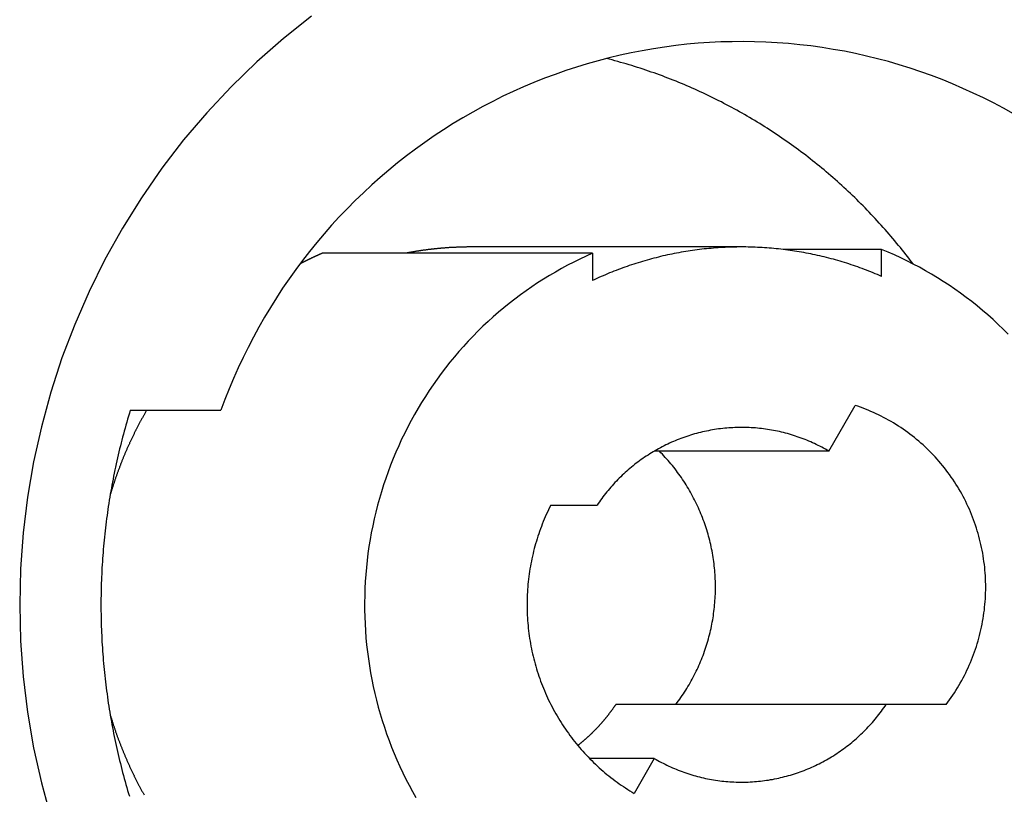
# Model space of a CAD drawing. Extents: x 987 to 2641, y 1244 to 2490.
# Tile 108 of 138: x 2523 to 2539, y 1927 to 1940. Entities that reach past the tile are written whole.
import ezdxf

# ---------------------------------------------------------------- set-up
doc = ezdxf.new("R2010")
doc.units = 0
doc.layers.add('KF_GRAVIS_8_REAR', color=7, linetype='CONTINUOUS')

# ---------------------------------------------------------------- blocks, each defined once
blk = doc.blocks.new('KF_GRAVIS_8_REAR')
at = {"layer": 'KF_GRAVIS_8_REAR'}
for p, q in [((17.96702, -209.85062), (13.6258, -209.85062)), ((20.36052, -209.75), (16.01931, -209.75)), ((17.96702, -209.85062), (17.96702, -210.28891)), ((22.61017, -209.78999), (21.02718, -209.78999)), ((22.61017, -210.22323), (22.61017, -209.78999)), ((10.54021, -212.375), (11.99545, -212.375)), ((21.76388, -213.03183), (22.18242, -212.29571)), ((21.76388, -213.03183), (18.95717, -213.03183)), ((17.29494, -213.9), (18.03786, -213.9)), ((22.68319, -217.1), (18.34198, -217.1)), ((23.64601, -217.1), (22.68319, -217.1)), ((18.95717, -217.96817), (17.91667, -217.96817)), ((18.95717, -217.96817), (18.63711, -218.53109))]:
    blk.add_line(p, q, dxfattribs=at)
for points in [[(13.4527, -206.042, 0), (13.004, -206.398, 0), (12.5731, -206.775, 0), (12.1608, -207.174, 0), (11.7684, -207.592, 0), (11.3966, -208.03, 0), (11.0464, -208.486, 0), (10.7187, -208.958, 0), (10.4142, -209.446, 0), (10.1337, -209.949, 0), (9.87776, -210.466, 0), (9.64711, -210.994, 0), (9.44228, -211.533, 0), (9.26374, -212.082, 0), (9.11193, -212.639, 0), (8.98723, -213.203, 0), (8.88992, -213.772, 0), (8.82025, -214.346, 0), (8.77838, -214.922, 0), (8.76441, -215.5, 0), (8.77838, -216.078, 0), (8.82025, -216.654, 0), (8.88992, -217.228, 0), (8.98723, -217.797, 0), (9.11193, -218.361, 0), (9.26374, -218.918, 0)], [(24.7281, -207.61, 0), (24.569, -207.522, 0), (24.4082, -207.436, 0), (24.2457, -207.354, 0), (24.0817, -207.276, 0), (23.916, -207.201, 0), (23.7489, -207.129, 0), (23.5804, -207.06, 0), (23.4105, -206.996, 0), (23.2394, -206.934, 0), (23.0671, -206.877, 0), (22.8937, -206.822, 0), (22.7192, -206.772, 0), (22.5437, -206.725, 0), (22.3674, -206.682, 0), (22.1902, -206.642, 0), (22.0122, -206.606, 0), (21.8336, -206.574, 0), (21.6544, -206.545, 0), (21.4746, -206.52, 0), (21.2943, -206.499, 0), (21.1137, -206.482, 0), (20.9327, -206.468, 0), (20.7516, -206.458, 0), (20.5702, -206.452, 0), (20.3888, -206.449, 0), (20.2074, -206.451, 0), (20.026, -206.456, 0), (19.8447, -206.464, 0), (19.6637, -206.477, 0), (19.483, -206.493, 0), (19.3026, -206.513, 0), (19.1227, -206.537, 0), (18.9432, -206.564, 0), (18.7644, -206.596, 0), (18.5862, -206.63, 0), (18.4088, -206.669, 0), (18.2322, -206.711, 0), (18.0564, -206.757, 0), (17.8816, -206.806, 0), (17.7079, -206.859, 0), (17.5352, -206.916, 0), (17.3637, -206.976, 0), (17.1935, -207.04, 0), (17.0245, -207.107, 0), (16.857, -207.178, 0), (16.6909, -207.252, 0), (16.5263, -207.329, 0), (16.3633, -207.41, 0), (16.2019, -207.495, 0), (16.0423, -207.582, 0), (15.8845, -207.673, 0), (15.7285, -207.767, 0), (15.5745, -207.865, 0), (15.4224, -207.965, 0), (15.2724, -208.069, 0), (15.1245, -208.176, 0), (14.9787, -208.285, 0), (14.8352, -208.398, 0), (14.694, -208.514, 0), (14.5551, -208.632, 0), (14.4186, -208.754, 0), (14.2846, -208.878, 0), (14.1531, -209.005, 0), (14.0242, -209.135, 0), (13.8979, -209.267, 0), (13.7743, -209.402, 0), (13.6534, -209.539, 0), (13.5353, -209.679, 0), (13.42, -209.821, 0), (13.3076, -209.966, 0), (13.1982, -210.113, 0), (13.0916, -210.262, 0), (12.9881, -210.413, 0), (12.8877, -210.567, 0), (12.7904, -210.722, 0), (12.6962, -210.88, 0), (12.6051, -211.039, 0), (12.5173, -211.2, 0), (12.4327, -211.363, 0), (12.3514, -211.528, 0), (12.2735, -211.694, 0), (12.1989, -211.862, 0), (12.1276, -212.032, 0), (12.0598, -212.203, 0), (11.9954, -212.375, 0)], [(23.1152, -210.023, 0), (23.0867, -209.985, 0), (23.058, -209.947, 0), (23.029, -209.91, 0), (22.9999, -209.872, 0), (22.9706, -209.835, 0), (22.9411, -209.798, 0), (22.9114, -209.761, 0), (22.8815, -209.724, 0), (22.8514, -209.687, 0), (22.8211, -209.651, 0), (22.7907, -209.615, 0), (22.76, -209.578, 0), (22.7292, -209.542, 0), (22.6982, -209.507, 0), (22.6669, -209.471, 0), (22.6355, -209.435, 0), (22.604, -209.4, 0), (22.5722, -209.365, 0), (22.5403, -209.33, 0), (22.5081, -209.295, 0), (22.4758, -209.26, 0), (22.4433, -209.226, 0), (22.4107, -209.192, 0), (22.3778, -209.157, 0), (22.3448, -209.123, 0), (22.3116, -209.09, 0), (22.2782, -209.056, 0), (22.2447, -209.023, 0), (22.211, -208.989, 0), (22.1771, -208.956, 0), (22.143, -208.924, 0), (22.1088, -208.891, 0), (22.0744, -208.858, 0), (22.0398, -208.826, 0), (22.0051, -208.794, 0), (21.9702, -208.762, 0), (21.9351, -208.73, 0), (21.8999, -208.699, 0), (21.8645, -208.667, 0), (21.8289, -208.636, 0), (21.7932, -208.605, 0), (21.7573, -208.574, 0), (21.7213, -208.544, 0), (21.6851, -208.513, 0), (21.6488, -208.483, 0), (21.6122, -208.453, 0), (21.5756, -208.423, 0), (21.5388, -208.393, 0), (21.5018, -208.364, 0), (21.4646, -208.335, 0), (21.4274, -208.306, 0), (21.3899, -208.277, 0), (21.3524, -208.248, 0), (21.3146, -208.22, 0), (21.2768, -208.191, 0), (21.2387, -208.163, 0), (21.2006, -208.136, 0), (21.1623, -208.108, 0), (21.1238, -208.08, 0), (21.0852, -208.053, 0), (21.0465, -208.026, 0), (21.0076, -207.999, 0), (20.9686, -207.973, 0), (20.9295, -207.946, 0), (20.8902, -207.92, 0), (20.8507, -207.894, 0), (20.8112, -207.868, 0), (20.7715, -207.843, 0), (20.7317, -207.818, 0), (20.6917, -207.792, 0), (20.6516, -207.768, 0), (20.6114, -207.743, 0), (20.5711, -207.718, 0), (20.5306, -207.694, 0), (20.49, -207.67, 0), (20.4493, -207.646, 0), (20.4085, -207.623, 0), (20.3675, -207.599, 0), (20.3264, -207.576, 0), (20.2852, -207.553, 0), (20.2439, -207.53, 0), (20.2025, -207.508, 0), (20.1609, -207.486, 0), (20.1193, -207.464, 0), (20.0775, -207.442, 0), (20.0356, -207.42, 0), (19.9936, -207.399, 0), (19.9514, -207.378, 0), (19.9092, -207.357, 0), (19.8669, -207.336, 0), (19.8244, -207.315, 0), (19.7819, -207.295, 0), (19.7392, -207.275, 0), (19.6965, -207.255, 0), (19.6536, -207.236, 0), (19.6107, -207.216, 0), (19.5676, -207.197, 0), (19.5245, -207.178, 0), (19.4812, -207.16, 0), (19.4379, -207.141, 0), (19.3944, -207.123, 0), (19.3509, -207.105, 0), (19.3072, -207.088, 0), (19.2635, -207.07, 0), (19.2197, -207.053, 0), (19.1758, -207.036, 0), (19.1318, -207.019, 0), (19.0877, -207.002, 0), (19.0436, -206.986, 0), (18.9993, -206.97, 0), (18.955, -206.954, 0), (18.9106, -206.939, 0), (18.8661, -206.923, 0), (18.8215, -206.908, 0), (18.7769, -206.893, 0), (18.7321, -206.879, 0), (18.6873, -206.864, 0), (18.6425, -206.85, 0), (18.5975, -206.836, 0), (18.5525, -206.822, 0), (18.5074, -206.809, 0), (18.4623, -206.796, 0), (18.417, -206.783, 0), (18.3717, -206.77, 0), (18.3264, -206.758, 0), (18.281, -206.745, 0), (18.2355, -206.733, 0), (18.1899, -206.722, 0)], [(13.6258, -209.851, 0), (13.6229, -209.852, 0), (13.6201, -209.853, 0), (13.6172, -209.854, 0), (13.6144, -209.856, 0), (13.6115, -209.857, 0), (13.6086, -209.858, 0), (13.6058, -209.859, 0), (13.6029, -209.861, 0), (13.6, -209.862, 0), (13.5972, -209.863, 0), (13.5943, -209.864, 0), (13.5915, -209.866, 0), (13.5886, -209.867, 0), (13.5858, -209.868, 0), (13.5829, -209.87, 0), (13.5801, -209.871, 0), (13.5772, -209.872, 0), (13.5743, -209.873, 0), (13.5715, -209.875, 0), (13.5686, -209.876, 0), (13.5658, -209.877, 0), (13.5629, -209.879, 0), (13.5601, -209.88, 0), (13.5572, -209.881, 0), (13.5544, -209.882, 0), (13.5515, -209.884, 0), (13.5487, -209.885, 0), (13.5458, -209.886, 0), (13.543, -209.888, 0), (13.5402, -209.889, 0), (13.5373, -209.89, 0), (13.5345, -209.891, 0), (13.5316, -209.893, 0), (13.5288, -209.894, 0), (13.5259, -209.895, 0), (13.5231, -209.897, 0), (13.5203, -209.898, 0), (13.5174, -209.899, 0), (13.5146, -209.901, 0), (13.5117, -209.902, 0), (13.5089, -209.903, 0), (13.5061, -209.904, 0), (13.5032, -209.906, 0), (13.5004, -209.907, 0), (13.4976, -209.908, 0), (13.4947, -209.91, 0), (13.4919, -209.911, 0), (13.489, -209.912, 0), (13.4862, -209.914, 0), (13.4834, -209.915, 0), (13.4806, -209.916, 0), (13.4777, -209.918, 0), (13.4749, -209.919, 0), (13.4721, -209.92, 0), (13.4692, -209.922, 0), (13.4664, -209.923, 0), (13.4636, -209.924, 0), (13.4608, -209.926, 0), (13.4579, -209.927, 0), (13.4551, -209.928, 0), (13.4523, -209.93, 0), (13.4495, -209.931, 0), (13.4466, -209.932, 0), (13.4438, -209.934, 0), (13.441, -209.935, 0), (13.4382, -209.936, 0), (13.4353, -209.938, 0), (13.4325, -209.939, 0), (13.4297, -209.941, 0), (13.4269, -209.942, 0), (13.4241, -209.943, 0), (13.4212, -209.945, 0), (13.4184, -209.946, 0), (13.4156, -209.947, 0), (13.4128, -209.949, 0), (13.41, -209.95, 0), (13.4072, -209.951, 0), (13.4044, -209.953, 0), (13.4015, -209.954, 0), (13.3987, -209.955, 0), (13.3959, -209.957, 0), (13.3931, -209.958, 0), (13.3903, -209.96, 0), (13.3875, -209.961, 0), (13.3847, -209.962, 0), (13.3819, -209.964, 0), (13.3791, -209.965, 0), (13.3763, -209.967, 0), (13.3735, -209.968, 0), (13.3707, -209.969, 0), (13.3679, -209.971, 0), (13.365, -209.972, 0), (13.3622, -209.973, 0), (13.3594, -209.975, 0), (13.3566, -209.976, 0), (13.3538, -209.978, 0), (13.351, -209.979, 0), (13.3482, -209.98, 0), (13.3454, -209.982, 0), (13.3426, -209.983, 0), (13.3398, -209.985, 0), (13.3371, -209.986, 0), (13.3343, -209.987, 0), (13.3315, -209.989, 0), (13.3287, -209.99, 0), (13.3259, -209.992, 0), (13.3231, -209.993, 0), (13.3203, -209.994, 0), (13.3175, -209.996, 0), (13.3147, -209.997, 0), (13.3119, -209.999, 0), (13.3091, -210, 0), (13.3063, -210.002, 0), (13.3036, -210.003, 0), (13.3008, -210.004, 0), (13.298, -210.006, 0), (13.2952, -210.007, 0), (13.2924, -210.009, 0), (13.2896, -210.01, 0), (13.2868, -210.011, 0), (13.2841, -210.013, 0), (13.2813, -210.014, 0), (13.2785, -210.016, 0), (13.2757, -210.017, 0), (13.2729, -210.019, 0), (13.2702, -210.02, 0), (13.2674, -210.022, 0), (13.2646, -210.023, 0)], [(17.967, -209.851, 0), (17.8651, -209.896, 0), (17.764, -209.944, 0), (17.6638, -209.993, 0), (17.5645, -210.045, 0), (17.4661, -210.098, 0), (17.3687, -210.153, 0), (17.2724, -210.21, 0), (17.177, -210.268, 0), (17.0828, -210.328, 0), (16.9897, -210.391, 0), (16.8977, -210.454, 0), (16.8069, -210.52, 0), (16.7172, -210.587, 0), (16.6288, -210.656, 0), (16.5417, -210.727, 0), (16.4559, -210.799, 0), (16.3714, -210.872, 0), (16.2882, -210.948, 0), (16.2064, -211.025, 0), (16.1261, -211.103, 0), (16.0471, -211.183, 0), (15.9697, -211.264, 0), (15.8937, -211.347, 0), (15.8192, -211.431, 0), (15.7462, -211.516, 0), (15.6748, -211.603, 0), (15.605, -211.691, 0), (15.5368, -211.781, 0), (15.4703, -211.872, 0), (15.4054, -211.964, 0), (15.3422, -212.057, 0), (15.2806, -212.151, 0), (15.2208, -212.247, 0), (15.1628, -212.343, 0), (15.1064, -212.441, 0), (15.0519, -212.539, 0), (14.9992, -212.639, 0), (14.9483, -212.74, 0), (14.8992, -212.841, 0), (14.8519, -212.944, 0), (14.8066, -213.047, 0), (14.7631, -213.151, 0), (14.7215, -213.256, 0), (14.6818, -213.362, 0), (14.644, -213.468, 0), (14.6081, -213.575, 0), (14.5743, -213.683, 0), (14.5423, -213.792, 0), (14.5124, -213.901, 0), (14.4844, -214.01, 0), (14.4584, -214.12, 0), (14.4344, -214.231, 0), (14.4124, -214.342, 0), (14.3924, -214.453, 0), (14.3744, -214.564, 0), (14.3585, -214.676, 0), (14.3446, -214.789, 0), (14.3327, -214.901, 0), (14.3229, -215.014, 0), (14.3151, -215.127, 0), (14.3094, -215.24, 0), (14.3057, -215.353, 0), (14.304, -215.466, 0), (14.3045, -215.579, 0), (14.3069, -215.692, 0), (14.3114, -215.805, 0), (14.318, -215.918, 0), (14.3266, -216.031, 0), (14.3372, -216.144, 0), (14.3499, -216.256, 0), (14.3646, -216.368, 0), (14.3813, -216.48, 0), (14.4001, -216.592, 0), (14.4209, -216.703, 0), (14.4437, -216.813, 0), (14.4685, -216.924, 0), (14.4953, -217.034, 0), (14.524, -217.143, 0), (14.5548, -217.252, 0), (14.5875, -217.36, 0), (14.6222, -217.467, 0), (14.6588, -217.574, 0), (14.6973, -217.68, 0), (14.7378, -217.786, 0), (14.7801, -217.89, 0), (14.8244, -217.994, 0), (14.8705, -218.097, 0), (14.9185, -218.199, 0), (14.9683, -218.3, 0), (15.02, -218.401, 0), (15.0734, -218.5, 0), (15.1286, -218.598, 0)], [(16.0193, -209.75, 0), (16.011, -209.75, 0), (16.0027, -209.75, 0), (15.9944, -209.75, 0), (15.9862, -209.75, 0), (15.9779, -209.75, 0), (15.9696, -209.75, 0), (15.9613, -209.75, 0), (15.953, -209.75, 0), (15.9447, -209.75, 0), (15.9364, -209.751, 0), (15.9281, -209.751, 0), (15.9199, -209.751, 0), (15.9116, -209.751, 0), (15.9033, -209.751, 0), (15.895, -209.751, 0), (15.8867, -209.752, 0), (15.8784, -209.752, 0), (15.8701, -209.752, 0), (15.8619, -209.752, 0), (15.8536, -209.752, 0), (15.8453, -209.753, 0), (15.837, -209.753, 0), (15.8287, -209.753, 0), (15.8204, -209.754, 0), (15.8122, -209.754, 0), (15.8039, -209.754, 0), (15.7956, -209.754, 0), (15.7873, -209.755, 0), (15.779, -209.755, 0), (15.7707, -209.756, 0), (15.7625, -209.756, 0), (15.7542, -209.756, 0), (15.7459, -209.757, 0), (15.7376, -209.757, 0), (15.7293, -209.758, 0), (15.7211, -209.758, 0), (15.7128, -209.758, 0), (15.7045, -209.759, 0), (15.6962, -209.759, 0), (15.688, -209.76, 0), (15.6797, -209.76, 0), (15.6714, -209.761, 0), (15.6631, -209.761, 0), (15.6549, -209.762, 0), (15.6466, -209.762, 0), (15.6383, -209.763, 0), (15.6301, -209.764, 0), (15.6218, -209.764, 0), (15.6135, -209.765, 0), (15.6053, -209.765, 0), (15.597, -209.766, 0), (15.5887, -209.767, 0), (15.5805, -209.767, 0), (15.5722, -209.768, 0), (15.5639, -209.769, 0), (15.5557, -209.769, 0), (15.5474, -209.77, 0), (15.5392, -209.771, 0), (15.5309, -209.771, 0), (15.5227, -209.772, 0), (15.5144, -209.773, 0), (15.5061, -209.774, 0), (15.4979, -209.774, 0), (15.4896, -209.775, 0), (15.4814, -209.776, 0), (15.4731, -209.777, 0), (15.4649, -209.778, 0), (15.4566, -209.778, 0), (15.4484, -209.779, 0), (15.4401, -209.78, 0), (15.4319, -209.781, 0), (15.4237, -209.782, 0), (15.4154, -209.783, 0), (15.4072, -209.784, 0), (15.3989, -209.785, 0), (15.3907, -209.786, 0), (15.3825, -209.786, 0), (15.3742, -209.787, 0), (15.366, -209.788, 0), (15.3578, -209.789, 0), (15.3495, -209.79, 0), (15.3413, -209.791, 0), (15.3331, -209.792, 0), (15.3248, -209.793, 0), (15.3166, -209.794, 0), (15.3084, -209.795, 0), (15.3002, -209.797, 0), (15.292, -209.798, 0), (15.2837, -209.799, 0), (15.2755, -209.8, 0), (15.2673, -209.801, 0), (15.2591, -209.802, 0), (15.2509, -209.803, 0), (15.2427, -209.804, 0), (15.2345, -209.805, 0), (15.2262, -209.807, 0), (15.218, -209.808, 0), (15.2098, -209.809, 0), (15.2016, -209.81, 0), (15.1934, -209.811, 0), (15.1852, -209.813, 0), (15.177, -209.814, 0), (15.1688, -209.815, 0), (15.1607, -209.816, 0), (15.1525, -209.818, 0), (15.1443, -209.819, 0), (15.1361, -209.82, 0), (15.1279, -209.822, 0), (15.1197, -209.823, 0), (15.1115, -209.824, 0), (15.1034, -209.826, 0), (15.0952, -209.827, 0), (15.087, -209.828, 0), (15.0788, -209.83, 0), (15.0706, -209.831, 0), (15.0625, -209.833, 0), (15.0543, -209.834, 0), (15.0461, -209.836, 0), (15.038, -209.837, 0), (15.0298, -209.838, 0), (15.0217, -209.84, 0), (15.0135, -209.841, 0), (15.0053, -209.843, 0), (14.9972, -209.844, 0), (14.989, -209.846, 0), (14.9809, -209.848, 0), (14.9727, -209.849, 0), (14.9646, -209.851, 0)], [(22.6102, -210.223, 0), (22.5758, -210.208, 0), (22.5414, -210.194, 0), (22.5068, -210.179, 0), (22.4722, -210.165, 0), (22.4375, -210.151, 0), (22.4026, -210.137, 0), (22.3677, -210.123, 0), (22.3327, -210.11, 0), (22.2976, -210.097, 0), (22.2625, -210.084, 0), (22.2272, -210.071, 0), (22.1919, -210.059, 0), (22.1565, -210.047, 0), (22.121, -210.035, 0), (22.0854, -210.023, 0), (22.0498, -210.012, 0), (22.0141, -210.001, 0), (21.9783, -209.99, 0), (21.9424, -209.979, 0), (21.9065, -209.968, 0), (21.8705, -209.958, 0), (21.8345, -209.948, 0), (21.7983, -209.938, 0), (21.7621, -209.929, 0), (21.7259, -209.92, 0), (21.6896, -209.911, 0), (21.6532, -209.902, 0), (21.6168, -209.893, 0), (21.5803, -209.885, 0), (21.5438, -209.877, 0), (21.5072, -209.869, 0), (21.4706, -209.862, 0), (21.4339, -209.854, 0), (21.3972, -209.847, 0), (21.3604, -209.84, 0), (21.3236, -209.834, 0), (21.2867, -209.827, 0), (21.2498, -209.821, 0), (21.2129, -209.816, 0), (21.1759, -209.81, 0), (21.1389, -209.805, 0), (21.1019, -209.799, 0), (21.0648, -209.795, 0), (21.0277, -209.79, 0), (20.9906, -209.786, 0), (20.9534, -209.782, 0), (20.9162, -209.778, 0), (20.879, -209.774, 0), (20.8418, -209.771, 0), (20.8045, -209.768, 0), (20.7672, -209.765, 0), (20.73, -209.762, 0), (20.6926, -209.76, 0), (20.6553, -209.758, 0), (20.618, -209.756, 0), (20.5806, -209.754, 0), (20.5433, -209.753, 0), (20.5059, -209.752, 0), (20.4685, -209.751, 0), (20.4312, -209.75, 0), (20.3938, -209.75, 0), (20.3564, -209.75, 0), (20.319, -209.75, 0), (20.2817, -209.751, 0), (20.2443, -209.751, 0), (20.2069, -209.752, 0), (20.1696, -209.753, 0), (20.1322, -209.755, 0), (20.0949, -209.756, 0), (20.0575, -209.758, 0), (20.0202, -209.76, 0), (19.9829, -209.763, 0), (19.9456, -209.765, 0), (19.9083, -209.768, 0), (19.8711, -209.772, 0), (19.8339, -209.775, 0), (19.7966, -209.779, 0), (19.7595, -209.782, 0), (19.7223, -209.787, 0), (19.6852, -209.791, 0), (19.6481, -209.796, 0), (19.611, -209.801, 0), (19.574, -209.806, 0), (19.537, -209.811, 0), (19.5, -209.817, 0), (19.4631, -209.823, 0), (19.4262, -209.829, 0), (19.3894, -209.835, 0), (19.3525, -209.842, 0), (19.3158, -209.849, 0), (19.2791, -209.856, 0), (19.2424, -209.863, 0), (19.2058, -209.871, 0), (19.1692, -209.879, 0), (19.1327, -209.887, 0), (19.0962, -209.895, 0), (19.0598, -209.904, 0), (19.0235, -209.913, 0), (18.9872, -209.922, 0), (18.9509, -209.931, 0), (18.9148, -209.941, 0), (18.8787, -209.95, 0), (18.8426, -209.96, 0), (18.8066, -209.971, 0), (18.7707, -209.981, 0), (18.7349, -209.992, 0), (18.6991, -210.003, 0), (18.6634, -210.014, 0), (18.6278, -210.026, 0), (18.5922, -210.038, 0), (18.5568, -210.05, 0), (18.5214, -210.062, 0), (18.4861, -210.074, 0), (18.4508, -210.087, 0), (18.4157, -210.1, 0), (18.3806, -210.113, 0), (18.3456, -210.126, 0), (18.3108, -210.14, 0), (18.276, -210.154, 0), (18.2412, -210.168, 0), (18.2066, -210.182, 0), (18.1721, -210.197, 0), (18.1377, -210.212, 0), (18.1033, -210.227, 0), (18.0691, -210.242, 0), (18.035, -210.257, 0), (18.0009, -210.273, 0), (17.967, -210.289, 0)], [(24.6427, -211.151, 0), (24.5632, -211.072, 0), (24.4822, -210.994, 0), (24.3999, -210.918, 0), (24.3162, -210.843, 0), (24.2311, -210.77, 0), (24.1448, -210.698, 0), (24.0572, -210.628, 0), (23.9683, -210.56, 0), (23.8782, -210.494, 0), (23.7869, -210.429, 0), (23.6944, -210.366, 0), (23.6009, -210.304, 0), (23.5062, -210.245, 0), (23.4105, -210.187, 0), (23.3137, -210.131, 0), (23.2159, -210.076, 0), (23.1172, -210.024, 0), (23.0175, -209.973, 0), (22.9169, -209.925, 0), (22.8155, -209.878, 0), (22.7132, -209.833, 0), (22.6102, -209.79, 0)], [(10.5402, -212.375, 0), (10.5257, -212.422, 0), (10.5115, -212.47, 0), (10.4974, -212.517, 0), (10.4836, -212.565, 0), (10.47, -212.612, 0), (10.4566, -212.66, 0), (10.4434, -212.708, 0), (10.4305, -212.756, 0), (10.4178, -212.804, 0), (10.4053, -212.852, 0), (10.393, -212.9, 0), (10.381, -212.948, 0), (10.3692, -212.996, 0), (10.3576, -213.044, 0), (10.3462, -213.092, 0), (10.3351, -213.14, 0), (10.3242, -213.189, 0), (10.3135, -213.237, 0), (10.303, -213.286, 0), (10.2928, -213.334, 0), (10.2828, -213.383, 0), (10.273, -213.431, 0), (10.2634, -213.48, 0), (10.2541, -213.528, 0), (10.245, -213.577, 0), (10.2361, -213.626, 0), (10.2275, -213.675, 0), (10.2191, -213.724, 0), (10.2109, -213.772, 0), (10.2029, -213.821, 0), (10.1952, -213.87, 0), (10.1877, -213.919, 0), (10.1804, -213.968, 0), (10.1734, -214.017, 0), (10.1666, -214.067, 0), (10.16, -214.116, 0), (10.1536, -214.165, 0), (10.1475, -214.214, 0), (10.1416, -214.263, 0), (10.1359, -214.312, 0), (10.1305, -214.362, 0), (10.1253, -214.411, 0), (10.1203, -214.46, 0), (10.1156, -214.51, 0), (10.1111, -214.559, 0), (10.1068, -214.609, 0), (10.1027, -214.658, 0), (10.0989, -214.707, 0), (10.0953, -214.757, 0), (10.092, -214.806, 0), (10.0889, -214.856, 0), (10.086, -214.905, 0), (10.0833, -214.955, 0), (10.0809, -215.004, 0), (10.0787, -215.054, 0), (10.0767, -215.103, 0), (10.075, -215.153, 0), (10.0735, -215.203, 0), (10.0722, -215.252, 0), (10.0711, -215.302, 0), (10.0703, -215.351, 0), (10.0697, -215.401, 0), (10.0694, -215.45, 0), (10.0693, -215.5, 0), (10.0694, -215.55, 0), (10.0697, -215.599, 0), (10.0703, -215.649, 0), (10.0711, -215.698, 0), (10.0722, -215.748, 0), (10.0735, -215.797, 0), (10.075, -215.847, 0), (10.0767, -215.897, 0), (10.0787, -215.946, 0), (10.0809, -215.996, 0), (10.0833, -216.045, 0), (10.086, -216.095, 0), (10.0889, -216.144, 0), (10.092, -216.194, 0), (10.0953, -216.243, 0), (10.0989, -216.293, 0), (10.1027, -216.342, 0), (10.1068, -216.391, 0), (10.1111, -216.441, 0), (10.1156, -216.49, 0), (10.1203, -216.54, 0), (10.1253, -216.589, 0), (10.1305, -216.638, 0), (10.1359, -216.688, 0), (10.1416, -216.737, 0), (10.1475, -216.786, 0), (10.1536, -216.835, 0), (10.16, -216.884, 0), (10.1666, -216.933, 0), (10.1734, -216.983, 0), (10.1804, -217.032, 0), (10.1877, -217.081, 0), (10.1952, -217.13, 0), (10.2029, -217.179, 0), (10.2109, -217.228, 0), (10.2191, -217.276, 0), (10.2275, -217.325, 0), (10.2361, -217.374, 0), (10.245, -217.423, 0), (10.2541, -217.472, 0), (10.2634, -217.52, 0), (10.273, -217.569, 0), (10.2828, -217.617, 0), (10.2928, -217.666, 0), (10.303, -217.714, 0), (10.3135, -217.763, 0), (10.3242, -217.811, 0), (10.3351, -217.86, 0), (10.3462, -217.908, 0), (10.3576, -217.956, 0), (10.3692, -218.004, 0), (10.381, -218.052, 0), (10.393, -218.1, 0), (10.4053, -218.148, 0), (10.4178, -218.196, 0), (10.4305, -218.244, 0), (10.4434, -218.292, 0), (10.4566, -218.34, 0), (10.47, -218.388, 0), (10.4836, -218.435, 0), (10.4974, -218.483, 0), (10.5115, -218.53, 0), (10.5257, -218.578, 0)], [(10.8029, -212.375, 0), (10.7971, -212.385, 0), (10.7913, -212.395, 0), (10.7855, -212.405, 0), (10.7797, -212.415, 0), (10.774, -212.425, 0), (10.7683, -212.435, 0), (10.7626, -212.446, 0), (10.7569, -212.456, 0), (10.7512, -212.466, 0), (10.7456, -212.476, 0), (10.7399, -212.486, 0), (10.7343, -212.496, 0), (10.7287, -212.506, 0), (10.7231, -212.517, 0), (10.7176, -212.527, 0), (10.712, -212.537, 0), (10.7065, -212.547, 0), (10.701, -212.557, 0), (10.6956, -212.568, 0), (10.6901, -212.578, 0), (10.6847, -212.588, 0), (10.6792, -212.598, 0), (10.6738, -212.609, 0), (10.6684, -212.619, 0), (10.6631, -212.629, 0), (10.6577, -212.64, 0), (10.6524, -212.65, 0), (10.6471, -212.66, 0), (10.6418, -212.671, 0), (10.6365, -212.681, 0), (10.6313, -212.691, 0), (10.6261, -212.702, 0), (10.6209, -212.712, 0), (10.6157, -212.722, 0), (10.6105, -212.733, 0), (10.6053, -212.743, 0), (10.6002, -212.754, 0), (10.5951, -212.764, 0), (10.59, -212.774, 0), (10.5849, -212.785, 0), (10.5799, -212.795, 0), (10.5748, -212.806, 0), (10.5698, -212.816, 0), (10.5648, -212.827, 0), (10.5598, -212.837, 0), (10.5549, -212.848, 0), (10.55, -212.858, 0), (10.545, -212.869, 0), (10.5401, -212.879, 0), (10.5353, -212.89, 0), (10.5304, -212.9, 0), (10.5256, -212.911, 0), (10.5207, -212.922, 0), (10.5159, -212.932, 0), (10.5112, -212.943, 0), (10.5064, -212.953, 0), (10.5017, -212.964, 0), (10.4969, -212.975, 0), (10.4922, -212.985, 0), (10.4876, -212.996, 0), (10.4829, -213.006, 0), (10.4783, -213.017, 0), (10.4736, -213.028, 0), (10.469, -213.038, 0), (10.4644, -213.049, 0), (10.4599, -213.06, 0), (10.4553, -213.071, 0), (10.4508, -213.081, 0), (10.4463, -213.092, 0), (10.4418, -213.103, 0), (10.4374, -213.113, 0), (10.4329, -213.124, 0), (10.4285, -213.135, 0), (10.4241, -213.146, 0), (10.4197, -213.156, 0), (10.4154, -213.167, 0), (10.411, -213.178, 0), (10.4067, -213.189, 0), (10.4024, -213.2, 0), (10.3981, -213.21, 0), (10.3939, -213.221, 0), (10.3896, -213.232, 0), (10.3854, -213.243, 0), (10.3812, -213.254, 0), (10.377, -213.265, 0), (10.3729, -213.275, 0), (10.3687, -213.286, 0), (10.3646, -213.297, 0), (10.3605, -213.308, 0), (10.3564, -213.319, 0), (10.3524, -213.33, 0), (10.3483, -213.341, 0), (10.3443, -213.352, 0), (10.3403, -213.363, 0), (10.3363, -213.373, 0), (10.3324, -213.384, 0), (10.3284, -213.395, 0), (10.3245, -213.406, 0), (10.3206, -213.417, 0), (10.3168, -213.428, 0), (10.3129, -213.439, 0), (10.3091, -213.45, 0), (10.3053, -213.461, 0), (10.3015, -213.472, 0), (10.2977, -213.483, 0), (10.2939, -213.494, 0), (10.2902, -213.505, 0), (10.2865, -213.516, 0), (10.2828, -213.527, 0), (10.2791, -213.538, 0), (10.2755, -213.549, 0), (10.2719, -213.56, 0), (10.2682, -213.571, 0), (10.2647, -213.582, 0), (10.2611, -213.594, 0), (10.2575, -213.605, 0), (10.254, -213.616, 0), (10.2505, -213.627, 0), (10.247, -213.638, 0), (10.2436, -213.649, 0), (10.2401, -213.66, 0), (10.2367, -213.671, 0), (10.2333, -213.682, 0), (10.2299, -213.694, 0), (10.2266, -213.705, 0), (10.2232, -213.716, 0), (10.2199, -213.727, 0), (10.2166, -213.738, 0)], [(23.646, -217.1, 0), (23.6736, -217.063, 0), (23.7006, -217.026, 0), (23.7271, -216.989, 0), (23.753, -216.951, 0), (23.7783, -216.913, 0), (23.8031, -216.875, 0), (23.8273, -216.836, 0), (23.851, -216.796, 0), (23.874, -216.757, 0), (23.8965, -216.717, 0), (23.9184, -216.676, 0), (23.9396, -216.636, 0), (23.9603, -216.595, 0), (23.9804, -216.553, 0), (23.9998, -216.512, 0), (24.0186, -216.47, 0), (24.0369, -216.428, 0), (24.0544, -216.385, 0), (24.0714, -216.342, 0), (24.0877, -216.299, 0), (24.1034, -216.256, 0), (24.1184, -216.213, 0), (24.1328, -216.169, 0), (24.1466, -216.125, 0), (24.1597, -216.081, 0), (24.1721, -216.037, 0), (24.1839, -215.992, 0), (24.195, -215.948, 0), (24.2055, -215.903, 0), (24.2153, -215.858, 0), (24.2245, -215.813, 0), (24.2329, -215.768, 0), (24.2407, -215.722, 0), (24.2479, -215.677, 0), (24.2543, -215.631, 0), (24.2601, -215.585, 0), (24.2652, -215.54, 0), (24.2696, -215.494, 0), (24.2734, -215.448, 0), (24.2765, -215.402, 0), (24.2789, -215.356, 0), (24.2806, -215.31, 0), (24.2816, -215.264, 0), (24.282, -215.218, 0), (24.2816, -215.172, 0), (24.2806, -215.126, 0), (24.2789, -215.08, 0), (24.2766, -215.034, 0), (24.2735, -214.988, 0), (24.2698, -214.942, 0), (24.2654, -214.896, 0), (24.2603, -214.85, 0), (24.2545, -214.805, 0), (24.2481, -214.759, 0), (24.241, -214.714, 0), (24.2332, -214.668, 0), (24.2248, -214.623, 0), (24.2156, -214.578, 0), (24.2059, -214.533, 0), (24.1954, -214.488, 0), (24.1843, -214.443, 0), (24.1725, -214.399, 0), (24.1601, -214.355, 0), (24.147, -214.311, 0), (24.1333, -214.267, 0), (24.1189, -214.223, 0), (24.1039, -214.18, 0), (24.0882, -214.136, 0), (24.0719, -214.093, 0), (24.055, -214.051, 0), (24.0375, -214.008, 0), (24.0193, -213.966, 0), (24.0005, -213.924, 0), (23.981, -213.882, 0), (23.961, -213.841, 0), (23.9403, -213.8, 0), (23.9191, -213.759, 0), (23.8972, -213.719, 0), (23.8748, -213.679, 0), (23.8518, -213.639, 0), (23.8281, -213.6, 0), (23.804, -213.561, 0), (23.7792, -213.523, 0), (23.7538, -213.484, 0), (23.7279, -213.447, 0), (23.7015, -213.409, 0), (23.6745, -213.372, 0), (23.6469, -213.336, 0), (23.6188, -213.299, 0), (23.5902, -213.264, 0), (23.5611, -213.228, 0), (23.5314, -213.194, 0), (23.5013, -213.159, 0), (23.4706, -213.125, 0), (23.4394, -213.092, 0), (23.4077, -213.059, 0), (23.3756, -213.026, 0), (23.343, -212.994, 0), (23.3099, -212.963, 0), (23.2763, -212.932, 0), (23.2423, -212.901, 0), (23.2078, -212.871, 0), (23.1729, -212.842, 0), (23.1376, -212.813, 0), (23.1018, -212.785, 0), (23.0657, -212.757, 0), (23.0291, -212.73, 0), (22.9921, -212.703, 0), (22.9548, -212.677, 0), (22.917, -212.652, 0), (22.8789, -212.627, 0), (22.8404, -212.602, 0), (22.8016, -212.578, 0), (22.7624, -212.555, 0), (22.7229, -212.533, 0), (22.683, -212.511, 0), (22.6428, -212.489, 0), (22.6024, -212.469, 0), (22.5616, -212.448, 0), (22.5205, -212.429, 0), (22.4791, -212.41, 0), (22.4375, -212.392, 0), (22.3956, -212.374, 0), (22.3534, -212.357, 0), (22.311, -212.341, 0), (22.2684, -212.325, 0), (22.2255, -212.31, 0), (22.1824, -212.296, 0)], [(21.7639, -213.032, 0), (21.7353, -213.015, 0), (21.7066, -212.999, 0), (21.6777, -212.983, 0), (21.6486, -212.968, 0), (21.6193, -212.953, 0), (21.5898, -212.938, 0), (21.5602, -212.923, 0), (21.5304, -212.909, 0), (21.5005, -212.896, 0), (21.4704, -212.882, 0), (21.4401, -212.869, 0), (21.4097, -212.857, 0), (21.3792, -212.844, 0), (21.3485, -212.832, 0), (21.3177, -212.821, 0), (21.2868, -212.81, 0), (21.2557, -212.799, 0), (21.2245, -212.788, 0), (21.1932, -212.778, 0), (21.1617, -212.769, 0), (21.1302, -212.759, 0), (21.0985, -212.75, 0), (21.0668, -212.742, 0), (21.0349, -212.734, 0), (21.003, -212.726, 0), (20.971, -212.718, 0), (20.9389, -212.711, 0), (20.9067, -212.704, 0), (20.8744, -212.698, 0), (20.8421, -212.692, 0), (20.8097, -212.687, 0), (20.7772, -212.682, 0), (20.7447, -212.677, 0), (20.7121, -212.672, 0), (20.6795, -212.668, 0), (20.6469, -212.665, 0), (20.6142, -212.662, 0), (20.5814, -212.659, 0), (20.5487, -212.656, 0), (20.5159, -212.654, 0), (20.4831, -212.653, 0), (20.4502, -212.651, 0), (20.4174, -212.651, 0), (20.3845, -212.65, 0), (20.3517, -212.65, 0), (20.3188, -212.65, 0), (20.286, -212.651, 0), (20.2531, -212.652, 0), (20.2203, -212.654, 0), (20.1875, -212.655, 0), (20.1547, -212.658, 0), (20.122, -212.66, 0), (20.0893, -212.663, 0), (20.0566, -212.667, 0), (20.0239, -212.671, 0), (19.9914, -212.675, 0), (19.9588, -212.679, 0), (19.9263, -212.684, 0), (19.8939, -212.69, 0), (19.8615, -212.695, 0), (19.8292, -212.702, 0), (19.797, -212.708, 0), (19.7649, -212.715, 0), (19.7328, -212.722, 0), (19.7008, -212.73, 0), (19.6689, -212.738, 0), (19.6371, -212.746, 0), (19.6055, -212.755, 0), (19.5739, -212.764, 0), (19.5424, -212.774, 0), (19.511, -212.784, 0), (19.4798, -212.794, 0), (19.4486, -212.805, 0), (19.4176, -212.816, 0), (19.3867, -212.827, 0), (19.356, -212.839, 0), (19.3254, -212.851, 0), (19.2949, -212.863, 0), (19.2646, -212.876, 0), (19.2344, -212.889, 0), (19.2044, -212.903, 0), (19.1745, -212.917, 0), (19.1449, -212.931, 0), (19.1153, -212.946, 0), (19.086, -212.961, 0), (19.0568, -212.976, 0), (19.0278, -212.992, 0), (18.999, -213.008, 0), (18.9703, -213.024, 0), (18.9419, -213.041, 0), (18.9136, -213.058, 0), (18.8856, -213.075, 0), (18.8577, -213.093, 0), (18.8301, -213.111, 0), (18.8026, -213.129, 0), (18.7754, -213.148, 0), (18.7484, -213.167, 0), (18.7216, -213.186, 0), (18.6951, -213.206, 0), (18.6687, -213.226, 0), (18.6426, -213.246, 0), (18.6168, -213.267, 0), (18.5912, -213.288, 0), (18.5658, -213.309, 0), (18.5406, -213.33, 0), (18.5158, -213.352, 0), (18.4911, -213.374, 0), (18.4667, -213.397, 0), (18.4426, -213.419, 0), (18.4188, -213.442, 0), (18.3952, -213.465, 0), (18.3719, -213.489, 0), (18.3488, -213.513, 0), (18.326, -213.537, 0), (18.3036, -213.561, 0), (18.2813, -213.586, 0), (18.2594, -213.61, 0), (18.2378, -213.636, 0), (18.2164, -213.661, 0), (18.1954, -213.686, 0), (18.1746, -213.712, 0), (18.1542, -213.738, 0), (18.134, -213.765, 0), (18.1142, -213.791, 0), (18.0946, -213.818, 0), (18.0754, -213.845, 0), (18.0565, -213.873, 0), (18.0379, -213.9, 0)], [(19.3048, -217.1, 0), (19.3257, -217.072, 0), (19.3463, -217.045, 0), (19.3666, -217.016, 0), (19.3865, -216.988, 0), (19.4062, -216.96, 0), (19.4255, -216.931, 0), (19.4445, -216.902, 0), (19.4632, -216.872, 0), (19.4815, -216.843, 0), (19.4996, -216.813, 0), (19.5172, -216.784, 0), (19.5346, -216.753, 0), (19.5516, -216.723, 0), (19.5683, -216.693, 0), (19.5846, -216.662, 0), (19.6006, -216.631, 0), (19.6162, -216.6, 0), (19.6315, -216.569, 0), (19.6465, -216.538, 0), (19.6611, -216.506, 0), (19.6753, -216.475, 0), (19.6892, -216.443, 0), (19.7027, -216.411, 0), (19.7159, -216.378, 0), (19.7287, -216.346, 0), (19.7412, -216.314, 0), (19.7532, -216.281, 0), (19.765, -216.248, 0), (19.7763, -216.215, 0), (19.7873, -216.182, 0), (19.7979, -216.149, 0), (19.8081, -216.116, 0), (19.818, -216.083, 0), (19.8275, -216.049, 0), (19.8366, -216.016, 0), (19.8454, -215.982, 0), (19.8537, -215.948, 0), (19.8617, -215.914, 0), (19.8693, -215.88, 0), (19.8765, -215.846, 0), (19.8834, -215.812, 0), (19.8899, -215.778, 0), (19.8959, -215.744, 0), (19.9016, -215.709, 0), (19.9069, -215.675, 0), (19.9119, -215.64, 0), (19.9164, -215.606, 0), (19.9206, -215.571, 0), (19.9243, -215.537, 0), (19.9277, -215.502, 0), (19.9307, -215.467, 0), (19.9333, -215.433, 0), (19.9355, -215.398, 0), (19.9373, -215.363, 0), (19.9388, -215.328, 0), (19.9398, -215.293, 0), (19.9405, -215.258, 0), (19.9407, -215.224, 0), (19.9406, -215.189, 0), (19.9401, -215.154, 0), (19.9392, -215.119, 0), (19.9379, -215.084, 0), (19.9362, -215.05, 0), (19.9342, -215.015, 0), (19.9317, -214.98, 0), (19.9289, -214.945, 0), (19.9256, -214.911, 0), (19.922, -214.876, 0), (19.918, -214.841, 0), (19.9136, -214.807, 0), (19.9088, -214.772, 0), (19.9036, -214.738, 0), (19.8981, -214.703, 0), (19.8922, -214.669, 0), (19.8858, -214.635, 0), (19.8791, -214.601, 0), (19.872, -214.567, 0), (19.8646, -214.533, 0), (19.8567, -214.499, 0), (19.8485, -214.465, 0), (19.8399, -214.431, 0), (19.8309, -214.398, 0), (19.8216, -214.364, 0), (19.8118, -214.331, 0), (19.8017, -214.297, 0), (19.7913, -214.264, 0), (19.7804, -214.231, 0), (19.7692, -214.198, 0), (19.7576, -214.165, 0), (19.7457, -214.133, 0), (19.7334, -214.1, 0), (19.7207, -214.068, 0), (19.7077, -214.036, 0), (19.6943, -214.004, 0), (19.6805, -213.972, 0), (19.6664, -213.94, 0), (19.6519, -213.908, 0), (19.6371, -213.877, 0), (19.622, -213.846, 0), (19.6064, -213.815, 0), (19.5906, -213.784, 0), (19.5744, -213.753, 0), (19.5578, -213.722, 0), (19.5409, -213.692, 0), (19.5237, -213.662, 0), (19.5062, -213.632, 0), (19.4883, -213.602, 0), (19.47, -213.573, 0), (19.4515, -213.543, 0), (19.4326, -213.514, 0), (19.4134, -213.486, 0), (19.3939, -213.457, 0), (19.374, -213.428, 0), (19.3538, -213.4, 0), (19.3334, -213.372, 0), (19.3126, -213.345, 0), (19.2915, -213.317, 0), (19.2701, -213.29, 0), (19.2484, -213.263, 0), (19.2264, -213.236, 0), (19.2041, -213.21, 0), (19.1815, -213.183, 0), (19.1586, -213.158, 0), (19.1354, -213.132, 0), (19.1119, -213.106, 0), (19.0882, -213.081, 0), (19.0641, -213.056, 0), (19.0398, -213.032, 0)], [(17.2949, -213.9, 0), (17.2764, -213.937, 0), (17.2583, -213.974, 0), (17.2407, -214.012, 0), (17.2235, -214.05, 0), (17.2067, -214.088, 0), (17.1904, -214.126, 0), (17.1746, -214.164, 0), (17.1591, -214.203, 0), (17.1442, -214.242, 0), (17.1297, -214.281, 0), (17.1156, -214.32, 0), (17.102, -214.359, 0), (17.0889, -214.398, 0), (17.0762, -214.438, 0), (17.064, -214.478, 0), (17.0523, -214.518, 0), (17.041, -214.558, 0), (17.0302, -214.598, 0), (17.0199, -214.638, 0), (17.01, -214.678, 0), (17.0006, -214.719, 0), (16.9917, -214.759, 0), (16.9833, -214.8, 0), (16.9753, -214.841, 0), (16.9679, -214.882, 0), (16.9609, -214.923, 0), (16.9544, -214.964, 0), (16.9483, -215.005, 0), (16.9428, -215.046, 0), (16.9377, -215.088, 0), (16.9331, -215.129, 0), (16.929, -215.17, 0), (16.9254, -215.212, 0), (16.9223, -215.253, 0), (16.9196, -215.295, 0), (16.9175, -215.337, 0), (16.9158, -215.378, 0), (16.9146, -215.42, 0), (16.9139, -215.461, 0), (16.9137, -215.503, 0), (16.914, -215.545, 0), (16.9147, -215.586, 0), (16.916, -215.628, 0), (16.9177, -215.669, 0), (16.92, -215.711, 0), (16.9227, -215.752, 0), (16.9259, -215.794, 0), (16.9296, -215.835, 0), (16.9337, -215.877, 0), (16.9384, -215.918, 0), (16.9435, -215.959, 0), (16.9491, -216.001, 0), (16.9552, -216.042, 0), (16.9618, -216.083, 0), (16.9689, -216.124, 0), (16.9764, -216.165, 0), (16.9845, -216.206, 0), (16.993, -216.246, 0), (17.0019, -216.287, 0), (17.0114, -216.327, 0), (17.0213, -216.368, 0), (17.0317, -216.408, 0), (17.0426, -216.448, 0), (17.0539, -216.488, 0), (17.0657, -216.528, 0), (17.078, -216.568, 0), (17.0907, -216.607, 0), (17.1039, -216.647, 0), (17.1176, -216.686, 0), (17.1317, -216.725, 0), (17.1463, -216.764, 0), (17.1613, -216.803, 0), (17.1768, -216.841, 0), (17.1927, -216.879, 0), (17.2091, -216.918, 0), (17.2259, -216.956, 0), (17.2432, -216.993, 0), (17.2609, -217.031, 0), (17.279, -217.068, 0), (17.2976, -217.105, 0), (17.3166, -217.142, 0), (17.336, -217.179, 0), (17.3559, -217.215, 0), (17.3762, -217.251, 0), (17.3969, -217.287, 0), (17.4181, -217.323, 0), (17.4396, -217.358, 0), (17.4616, -217.393, 0), (17.484, -217.428, 0), (17.5067, -217.463, 0), (17.5299, -217.497, 0), (17.5535, -217.531, 0), (17.5775, -217.565, 0), (17.6019, -217.598, 0), (17.6266, -217.632, 0), (17.6518, -217.664, 0), (17.6773, -217.697, 0), (17.7032, -217.729, 0), (17.7295, -217.761, 0), (17.7562, -217.793, 0), (17.7832, -217.824, 0), (17.8106, -217.855, 0), (17.8384, -217.886, 0), (17.8665, -217.916, 0), (17.8949, -217.946, 0), (17.9238, -217.975, 0), (17.9529, -218.005, 0), (17.9824, -218.034, 0), (18.0123, -218.062, 0), (18.0424, -218.09, 0), (18.0729, -218.118, 0), (18.1037, -218.145, 0), (18.1349, -218.173, 0), (18.1663, -218.199, 0), (18.1981, -218.226, 0), (18.2301, -218.251, 0), (18.2625, -218.277, 0), (18.2952, -218.302, 0), (18.3281, -218.327, 0), (18.3614, -218.351, 0), (18.3949, -218.375, 0), (18.4287, -218.399, 0), (18.4628, -218.422, 0), (18.4971, -218.444, 0), (18.5317, -218.467, 0), (18.5666, -218.489, 0), (18.6017, -218.51, 0), (18.6371, -218.531, 0)], [(17.7289, -217.76, 0), (17.7344, -217.756, 0), (17.74, -217.752, 0), (17.7455, -217.747, 0), (17.751, -217.743, 0), (17.7565, -217.738, 0), (17.762, -217.734, 0), (17.7675, -217.73, 0), (17.773, -217.725, 0), (17.7785, -217.721, 0), (17.7839, -217.716, 0), (17.7894, -217.712, 0), (17.7948, -217.707, 0), (17.8003, -217.703, 0), (17.8057, -217.698, 0), (17.8111, -217.694, 0), (17.8165, -217.689, 0), (17.8218, -217.685, 0), (17.8272, -217.68, 0), (17.8326, -217.675, 0), (17.8379, -217.671, 0), (17.8432, -217.666, 0), (17.8486, -217.662, 0), (17.8539, -217.657, 0), (17.8592, -217.652, 0), (17.8645, -217.648, 0), (17.8698, -217.643, 0), (17.875, -217.638, 0), (17.8803, -217.633, 0), (17.8855, -217.629, 0), (17.8908, -217.624, 0), (17.896, -217.619, 0), (17.9012, -217.614, 0), (17.9064, -217.61, 0), (17.9116, -217.605, 0), (17.9167, -217.6, 0), (17.9219, -217.595, 0), (17.927, -217.59, 0), (17.9322, -217.586, 0), (17.9373, -217.581, 0), (17.9424, -217.576, 0), (17.9475, -217.571, 0), (17.9526, -217.566, 0), (17.9577, -217.561, 0), (17.9628, -217.556, 0), (17.9678, -217.551, 0), (17.9728, -217.546, 0), (17.9779, -217.541, 0), (17.9829, -217.536, 0), (17.9879, -217.531, 0), (17.9929, -217.526, 0), (17.9979, -217.521, 0), (18.0028, -217.516, 0), (18.0078, -217.511, 0), (18.0127, -217.506, 0), (18.0177, -217.501, 0), (18.0226, -217.496, 0), (18.0275, -217.491, 0), (18.0324, -217.486, 0), (18.0373, -217.481, 0), (18.0421, -217.476, 0), (18.047, -217.471, 0), (18.0518, -217.465, 0), (18.0567, -217.46, 0), (18.0615, -217.455, 0), (18.0663, -217.45, 0), (18.0711, -217.445, 0), (18.0758, -217.44, 0), (18.0806, -217.434, 0), (18.0854, -217.429, 0), (18.0901, -217.424, 0), (18.0948, -217.419, 0), (18.0995, -217.413, 0), (18.1042, -217.408, 0), (18.1089, -217.403, 0), (18.1136, -217.397, 0), (18.1183, -217.392, 0), (18.1229, -217.387, 0), (18.1276, -217.381, 0), (18.1322, -217.376, 0), (18.1368, -217.371, 0), (18.1414, -217.365, 0), (18.146, -217.36, 0), (18.1505, -217.354, 0), (18.1551, -217.349, 0), (18.1596, -217.344, 0), (18.1642, -217.338, 0), (18.1687, -217.333, 0), (18.1732, -217.327, 0), (18.1777, -217.322, 0), (18.1821, -217.316, 0), (18.1866, -217.311, 0), (18.1911, -217.305, 0), (18.1955, -217.3, 0), (18.1999, -217.294, 0), (18.2043, -217.289, 0), (18.2087, -217.283, 0), (18.2131, -217.278, 0), (18.2175, -217.272, 0), (18.2218, -217.267, 0), (18.2262, -217.261, 0), (18.2305, -217.255, 0), (18.2348, -217.25, 0), (18.2391, -217.244, 0), (18.2434, -217.238, 0), (18.2476, -217.233, 0), (18.2519, -217.227, 0), (18.2561, -217.221, 0), (18.2604, -217.216, 0), (18.2646, -217.21, 0), (18.2688, -217.204, 0), (18.273, -217.199, 0), (18.2772, -217.193, 0), (18.2813, -217.187, 0), (18.2855, -217.181, 0), (18.2896, -217.176, 0), (18.2937, -217.17, 0), (18.2978, -217.164, 0), (18.3019, -217.158, 0), (18.306, -217.153, 0), (18.31, -217.147, 0), (18.3141, -217.141, 0), (18.3181, -217.135, 0), (18.3221, -217.129, 0), (18.3261, -217.123, 0), (18.3301, -217.118, 0), (18.3341, -217.112, 0), (18.338, -217.106, 0), (18.342, -217.1, 0)], [(18.9572, -217.968, 0), (18.9857, -217.985, 0), (19.0145, -218.001, 0), (19.0434, -218.017, 0), (19.0725, -218.032, 0), (19.1018, -218.047, 0), (19.1312, -218.062, 0), (19.1608, -218.077, 0), (19.1906, -218.091, 0), (19.2206, -218.104, 0), (19.2507, -218.118, 0), (19.2809, -218.131, 0), (19.3113, -218.143, 0), (19.3418, -218.156, 0), (19.3725, -218.168, 0), (19.4033, -218.179, 0), (19.4343, -218.19, 0), (19.4654, -218.201, 0), (19.4966, -218.212, 0), (19.5279, -218.222, 0), (19.5593, -218.231, 0), (19.5909, -218.241, 0), (19.6225, -218.25, 0), (19.6543, -218.258, 0), (19.6861, -218.266, 0), (19.718, -218.274, 0), (19.7501, -218.282, 0), (19.7822, -218.289, 0), (19.8144, -218.296, 0), (19.8466, -218.302, 0), (19.879, -218.308, 0), (19.9114, -218.313, 0), (19.9438, -218.318, 0), (19.9763, -218.323, 0), (20.0089, -218.328, 0), (20.0415, -218.332, 0), (20.0742, -218.335, 0), (20.1069, -218.338, 0), (20.1396, -218.341, 0), (20.1724, -218.344, 0), (20.2052, -218.346, 0), (20.238, -218.347, 0), (20.2708, -218.349, 0), (20.3037, -218.349, 0), (20.3365, -218.35, 0), (20.3694, -218.35, 0), (20.4022, -218.35, 0), (20.4351, -218.349, 0), (20.4679, -218.348, 0), (20.5007, -218.346, 0), (20.5335, -218.345, 0), (20.5663, -218.342, 0), (20.5991, -218.34, 0), (20.6318, -218.337, 0), (20.6645, -218.333, 0), (20.6971, -218.329, 0), (20.7297, -218.325, 0), (20.7622, -218.321, 0), (20.7947, -218.316, 0), (20.8272, -218.31, 0), (20.8595, -218.305, 0), (20.8918, -218.298, 0), (20.924, -218.292, 0), (20.9562, -218.285, 0), (20.9882, -218.278, 0), (21.0202, -218.27, 0), (21.0521, -218.262, 0), (21.0839, -218.254, 0), (21.1156, -218.245, 0), (21.1472, -218.236, 0), (21.1787, -218.226, 0), (21.21, -218.216, 0), (21.2413, -218.206, 0), (21.2724, -218.195, 0), (21.3034, -218.184, 0), (21.3343, -218.173, 0), (21.3651, -218.161, 0), (21.3957, -218.149, 0), (21.4261, -218.137, 0), (21.4565, -218.124, 0), (21.4866, -218.111, 0), (21.5166, -218.097, 0), (21.5465, -218.083, 0), (21.5762, -218.069, 0), (21.6057, -218.054, 0), (21.6351, -218.039, 0), (21.6643, -218.024, 0), (21.6933, -218.008, 0), (21.7221, -217.992, 0), (21.7507, -217.976, 0), (21.7792, -217.959, 0), (21.8074, -217.942, 0), (21.8355, -217.925, 0), (21.8633, -217.907, 0), (21.891, -217.889, 0), (21.9184, -217.871, 0), (21.9456, -217.852, 0), (21.9726, -217.833, 0), (21.9994, -217.814, 0), (22.026, -217.794, 0), (22.0523, -217.774, 0), (22.0784, -217.754, 0), (22.1043, -217.733, 0), (22.1299, -217.712, 0), (22.1553, -217.691, 0), (22.1804, -217.67, 0), (22.2053, -217.648, 0), (22.2299, -217.626, 0), (22.2543, -217.603, 0), (22.2784, -217.581, 0), (22.3023, -217.558, 0), (22.3259, -217.535, 0), (22.3492, -217.511, 0), (22.3722, -217.487, 0), (22.395, -217.463, 0), (22.4175, -217.439, 0), (22.4397, -217.414, 0), (22.4616, -217.39, 0), (22.4833, -217.364, 0), (22.5046, -217.339, 0), (22.5257, -217.314, 0), (22.5464, -217.288, 0), (22.5669, -217.262, 0), (22.587, -217.235, 0), (22.6069, -217.209, 0), (22.6264, -217.182, 0), (22.6457, -217.155, 0), (22.6646, -217.127, 0), (22.6832, -217.1, 0)], [(10.2166, -217.262, 0), (10.2199, -217.273, 0), (10.2232, -217.284, 0), (10.2266, -217.295, 0), (10.2299, -217.306, 0), (10.2333, -217.318, 0), (10.2367, -217.329, 0), (10.2401, -217.34, 0), (10.2436, -217.351, 0), (10.247, -217.362, 0), (10.2505, -217.373, 0), (10.254, -217.384, 0), (10.2575, -217.395, 0), (10.2611, -217.406, 0), (10.2647, -217.418, 0), (10.2682, -217.429, 0), (10.2719, -217.44, 0), (10.2755, -217.451, 0), (10.2791, -217.462, 0), (10.2828, -217.473, 0), (10.2865, -217.484, 0), (10.2902, -217.495, 0), (10.2939, -217.506, 0), (10.2977, -217.517, 0), (10.3015, -217.528, 0), (10.3053, -217.539, 0), (10.3091, -217.55, 0), (10.3129, -217.561, 0), (10.3168, -217.572, 0), (10.3206, -217.583, 0), (10.3245, -217.594, 0), (10.3284, -217.605, 0), (10.3324, -217.616, 0), (10.3363, -217.627, 0), (10.3403, -217.637, 0), (10.3443, -217.648, 0), (10.3483, -217.659, 0), (10.3524, -217.67, 0), (10.3564, -217.681, 0), (10.3605, -217.692, 0), (10.3646, -217.703, 0), (10.3687, -217.714, 0), (10.3729, -217.725, 0), (10.377, -217.735, 0), (10.3812, -217.746, 0), (10.3854, -217.757, 0), (10.3896, -217.768, 0), (10.3939, -217.779, 0), (10.3981, -217.79, 0), (10.4024, -217.8, 0), (10.4067, -217.811, 0), (10.411, -217.822, 0), (10.4154, -217.833, 0), (10.4197, -217.844, 0), (10.4241, -217.854, 0), (10.4285, -217.865, 0), (10.4329, -217.876, 0), (10.4374, -217.887, 0), (10.4418, -217.897, 0), (10.4463, -217.908, 0), (10.4508, -217.919, 0), (10.4553, -217.929, 0), (10.4599, -217.94, 0), (10.4644, -217.951, 0), (10.469, -217.962, 0), (10.4736, -217.972, 0), (10.4783, -217.983, 0), (10.4829, -217.994, 0), (10.4876, -218.004, 0), (10.4922, -218.015, 0), (10.4969, -218.025, 0), (10.5017, -218.036, 0), (10.5064, -218.047, 0), (10.5112, -218.057, 0), (10.5159, -218.068, 0), (10.5207, -218.078, 0), (10.5256, -218.089, 0), (10.5304, -218.1, 0), (10.5353, -218.11, 0), (10.5401, -218.121, 0), (10.545, -218.131, 0), (10.55, -218.142, 0), (10.5549, -218.152, 0), (10.5598, -218.163, 0), (10.5648, -218.173, 0), (10.5698, -218.184, 0), (10.5748, -218.194, 0), (10.5799, -218.205, 0), (10.5849, -218.215, 0), (10.59, -218.226, 0), (10.5951, -218.236, 0), (10.6002, -218.246, 0), (10.6053, -218.257, 0), (10.6105, -218.267, 0), (10.6157, -218.278, 0), (10.6209, -218.288, 0), (10.6261, -218.298, 0), (10.6313, -218.309, 0), (10.6365, -218.319, 0), (10.6418, -218.329, 0), (10.6471, -218.34, 0), (10.6524, -218.35, 0), (10.6577, -218.36, 0), (10.6631, -218.371, 0), (10.6684, -218.381, 0), (10.6738, -218.391, 0), (10.6792, -218.402, 0), (10.6847, -218.412, 0), (10.6901, -218.422, 0), (10.6956, -218.432, 0), (10.701, -218.443, 0), (10.7065, -218.453, 0), (10.712, -218.463, 0), (10.7176, -218.473, 0), (10.7231, -218.483, 0), (10.7287, -218.494, 0), (10.7343, -218.504, 0), (10.7399, -218.514, 0), (10.7456, -218.524, 0), (10.7512, -218.534, 0), (10.7569, -218.544, 0), (10.7626, -218.554, 0)]]:
    blk.add_polyline3d(points, dxfattribs=at)

msp = doc.modelspace()

# ---------------------------------------------------------------- block references
at = {"layer": 'KF_GRAVIS_8_REAR'}
msp.add_blockref('KF_GRAVIS_8_REAR', (2514.017, 2145.913), dxfattribs=at)

doc.saveas('drawing.dxf')
